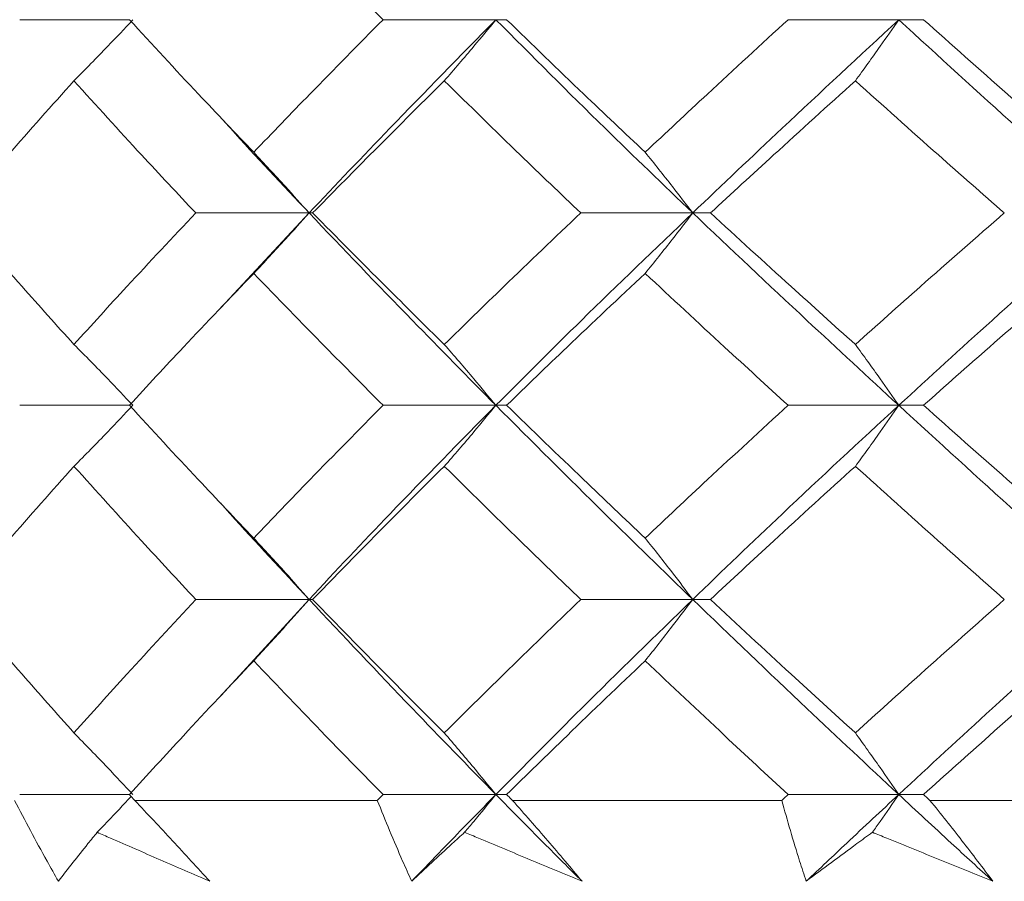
# Model space of a CAD drawing. Header units: inches. Extents: x 0.8 to 21, y 1.2 to 16.5.
# Tile 8 of 88: x 8.644 to 8.827, y 3.559 to 3.718. Entities that reach past the tile are written whole.
import ezdxf

# ---------------------------------------------------------------- set-up
doc = ezdxf.new("R2010")
doc.units = ezdxf.units.IN
doc.header["$MEASUREMENT"] = 0

msp = doc.modelspace()

# ---------------------------------------------------------------- linework, layer by layer
at = {"color": 7, "linetype": 'Continuous', "lineweight": 15}
for p, q in [((8.66472, 3.71844), (8.64438, 3.71844)), ((8.73266, 3.71844), (8.71175, 3.71844)), ((8.73266, 3.71844), (8.73464, 3.71844)), ((8.80734, 3.71844), (8.78684, 3.71844)), ((8.80734, 3.71844), (8.81192, 3.71844)), ((8.69803, 3.68261), (8.67703, 3.68261)), ((8.69803, 3.68261), (8.68165, 3.665)), ((8.69803, 3.68261), (8.69869, 3.68261)), ((8.76915, 3.68261), (8.7484, 3.68261)), ((8.76915, 3.68261), (8.77243, 3.68261)), ((8.66472, 3.64695), (8.64438, 3.64695)), ((8.73266, 3.64695), (8.71175, 3.64695)), ((8.73266, 3.64695), (8.73464, 3.64695)), ((8.80734, 3.64695), (8.78684, 3.64695)), ((8.80734, 3.64695), (8.81192, 3.64695)), ((8.69803, 3.61097), (8.67703, 3.61097)), ((8.69803, 3.61097), (8.68165, 3.59309)), ((8.69803, 3.61097), (8.69869, 3.61097)), ((8.76915, 3.61097), (8.7484, 3.61097)), ((8.76915, 3.61097), (8.77243, 3.61097)), ((8.66472, 3.5748), (8.64438, 3.5748)), ((8.73266, 3.5748), (8.71175, 3.5748)), ((8.73266, 3.5748), (8.73464, 3.5748)), ((8.80734, 3.5748), (8.78684, 3.5748)), ((8.80734, 3.5748), (8.81192, 3.5748)), ((8.71068, 3.57371), (8.6657, 3.57371)), ((8.78566, 3.57371), (8.73575, 3.57371)), ((8.86719, 3.57371), (8.81313, 3.57371))]:
    msp.add_line(p, q, dxfattribs=at)
for points, knots in [([(8.68776, 3.74313), (8.69218, 3.73851), (8.70006, 3.73027), (8.70818, 3.72205), (8.71175, 3.71844)], [0, 0, 0, 0, 0.560447, 1, 1, 1, 1]), ([(8.65444, 3.70711), (8.65549, 3.70817), (8.65759, 3.71028), (8.66124, 3.71405), (8.66382, 3.71679), (8.66538, 3.71844)], [0, 0, 0, 0, 0.284841, 0.569681, 1, 1, 1, 1]), ([(8.66472, 3.71844), (8.66895, 3.71384), (8.67651, 3.70564), (8.68433, 3.69746), (8.68776, 3.69387)], [0, 0, 0, 0, 0.560645, 1, 1, 1, 1]), ([(8.71175, 3.71844), (8.70721, 3.71384), (8.6991, 3.70564), (8.69122, 3.69746), (8.68776, 3.69387)], [0, 0, 0, 0, 0.560645, 1, 1, 1, 1]), ([(8.73266, 3.71844), (8.72606, 3.71172), (8.7143, 3.69976), (8.70299, 3.68784), (8.69803, 3.68261)], [0, 0, 0, 0, 0.5610212, 1, 1, 1, 1]), ([(8.7231, 3.70711), (8.72402, 3.70817), (8.72585, 3.71028), (8.72904, 3.71405), (8.7313, 3.71679), (8.73266, 3.71844)], [0, 0, 0, 0, 0.284841, 0.569681, 1, 1, 1, 1]), ([(8.73266, 3.71844), (8.73936, 3.71172), (8.75129, 3.69976), (8.7637, 3.68784), (8.76915, 3.68261)], [0, 0, 0, 0, 0.561021, 1, 1, 1, 1]), ([(8.73464, 3.71844), (8.73938, 3.71384), (8.74784, 3.70564), (8.75652, 3.69746), (8.76033, 3.69387)], [0, 0, 0, 0, 0.560645, 1, 1, 1, 1]), ([(8.78684, 3.71844), (8.78183, 3.71384), (8.77291, 3.70564), (8.76417, 3.69746), (8.76033, 3.69387)], [0, 0, 0, 0, 0.560645, 1, 1, 1, 1]), ([(8.80734, 3.71844), (8.80009, 3.71172), (8.78718, 3.69976), (8.77465, 3.68784), (8.76915, 3.68261)], [0, 0, 0, 0, 0.5610212, 1, 1, 1, 1]), ([(8.7993, 3.70711), (8.80007, 3.70817), (8.80161, 3.71028), (8.80429, 3.71405), (8.80619, 3.71679), (8.80734, 3.71844)], [0, 0, 0, 0, 0.284841, 0.569681, 1, 1, 1, 1]), ([(8.80734, 3.71844), (8.81466, 3.71172), (8.82771, 3.69976), (8.84117, 3.68784), (8.84708, 3.68261)], [0, 0, 0, 0, 0.5610212, 1, 1, 1, 1]), ([(8.81192, 3.71844), (8.81709, 3.71384), (8.82631, 3.70564), (8.83572, 3.69746), (8.83985, 3.69387)], [0, 0, 0, 0, 0.560645, 1, 1, 1, 1]), ([(8.65444, 3.70711), (8.65034, 3.70252), (8.64303, 3.69434), (8.63597, 3.68619), (8.63286, 3.68261)], [0, 0, 0, 0, 0.560736, 1, 1, 1, 1]), ([(8.65444, 3.70711), (8.65859, 3.70252), (8.666, 3.69434), (8.67366, 3.68619), (8.67703, 3.68261)], [0, 0, 0, 0, 0.560736, 1, 1, 1, 1]), ([(8.7231, 3.70711), (8.71848, 3.70252), (8.71024, 3.69434), (8.70221, 3.68619), (8.69869, 3.68261)], [0, 0, 0, 0, 0.560736, 1, 1, 1, 1]), ([(8.7231, 3.70711), (8.72777, 3.70252), (8.73609, 3.69434), (8.74464, 3.68619), (8.7484, 3.68261)], [0, 0, 0, 0, 0.560736, 1, 1, 1, 1]), ([(8.7993, 3.70711), (8.79423, 3.70252), (8.78519, 3.69434), (8.77633, 3.68619), (8.77243, 3.68261)], [0, 0, 0, 0, 0.560736, 1, 1, 1, 1]), ([(8.7993, 3.70711), (8.80441, 3.70252), (8.81351, 3.69434), (8.82282, 3.68619), (8.82691, 3.68261)], [0, 0, 0, 0, 0.560736, 1, 1, 1, 1]), ([(8.68167, 3.70027), (8.68226, 3.69962), (8.68754, 3.69371), (8.69309, 3.68784), (8.69803, 3.68261)], [0, 0, 0, 0, 0.1104998, 1, 1, 1, 1]), ([(8.68776, 3.69387), (8.68874, 3.69281), (8.69071, 3.6907), (8.69414, 3.68696), (8.69657, 3.68424), (8.69803, 3.68261)], [0, 0, 0, 0, 0.285509, 0.571018, 1, 1, 1, 1]), ([(8.76033, 3.69387), (8.76118, 3.69281), (8.76287, 3.6907), (8.76581, 3.68696), (8.7679, 3.68424), (8.76915, 3.68261)], [0, 0, 0, 0, 0.285509, 0.571018, 1, 1, 1, 1]), ([(8.63286, 3.68261), (8.63682, 3.67807), (8.64389, 3.66995), (8.65122, 3.66181), (8.65444, 3.65822)], [0, 0, 0, 0, 0.559555, 1, 1, 1, 1]), ([(8.67703, 3.68261), (8.67275, 3.67807), (8.6651, 3.66995), (8.6577, 3.66181), (8.65444, 3.65822)], [0, 0, 0, 0, 0.559555, 1, 1, 1, 1]), ([(8.68776, 3.6714), (8.68875, 3.67245), (8.69072, 3.67455), (8.69415, 3.67828), (8.69657, 3.68099), (8.69803, 3.68261)], [0, 0, 0, 0, 0.285861, 0.571724, 1, 1, 1, 1]), ([(8.69803, 3.68261), (8.70436, 3.67598), (8.71569, 3.66411), (8.72747, 3.6522), (8.73266, 3.64695)], [0, 0, 0, 0, 0.559075, 1, 1, 1, 1]), ([(8.69869, 3.68261), (8.70318, 3.67807), (8.71122, 3.66995), (8.71947, 3.66181), (8.7231, 3.65822)], [0, 0, 0, 0, 0.559555, 1, 1, 1, 1]), ([(8.7484, 3.68261), (8.74362, 3.67807), (8.73508, 3.66995), (8.72676, 3.66181), (8.7231, 3.65822)], [0, 0, 0, 0, 0.559555, 1, 1, 1, 1]), ([(8.76915, 3.68261), (8.76222, 3.67598), (8.74983, 3.66411), (8.73792, 3.6522), (8.73266, 3.64695)], [0, 0, 0, 0, 0.559075, 1, 1, 1, 1]), ([(8.76033, 3.6714), (8.76118, 3.67245), (8.76287, 3.67455), (8.76582, 3.67828), (8.7679, 3.68099), (8.76915, 3.68261)], [0, 0, 0, 0, 0.285861, 0.571724, 1, 1, 1, 1]), ([(8.76915, 3.68261), (8.77616, 3.67598), (8.78871, 3.66411), (8.80164, 3.6522), (8.80734, 3.64695)], [0, 0, 0, 0, 0.559075, 1, 1, 1, 1]), ([(8.77243, 3.68261), (8.77739, 3.67807), (8.78626, 3.66995), (8.79531, 3.66181), (8.7993, 3.65822)], [0, 0, 0, 0, 0.559555, 1, 1, 1, 1]), ([(8.82691, 3.68261), (8.82171, 3.67807), (8.81241, 3.66995), (8.80331, 3.66181), (8.7993, 3.65822)], [0, 0, 0, 0, 0.559555, 1, 1, 1, 1]), ([(8.84708, 3.68261), (8.83956, 3.67598), (8.82612, 3.66411), (8.81308, 3.6522), (8.80734, 3.64695)], [0, 0, 0, 0, 0.559075, 1, 1, 1, 1]), ([(8.68776, 3.6714), (8.68339, 3.66685), (8.67559, 3.65871), (8.66804, 3.65055), (8.66472, 3.64695)], [0, 0, 0, 0, 0.5592153, 1, 1, 1, 1]), ([(8.68776, 3.6714), (8.69217, 3.66685), (8.70007, 3.65871), (8.70818, 3.65055), (8.71175, 3.64695)], [0, 0, 0, 0, 0.559215, 1, 1, 1, 1]), ([(8.76033, 3.6714), (8.75548, 3.66685), (8.74681, 3.65871), (8.73836, 3.65055), (8.73464, 3.64695)], [0, 0, 0, 0, 0.559215, 1, 1, 1, 1]), ([(8.76033, 3.6714), (8.76522, 3.66685), (8.77397, 3.65871), (8.7829, 3.65055), (8.78684, 3.64695)], [0, 0, 0, 0, 0.559215, 1, 1, 1, 1]), ([(8.83985, 3.6714), (8.83459, 3.66685), (8.82519, 3.65871), (8.81598, 3.65055), (8.81192, 3.64695)], [0, 0, 0, 0, 0.559215, 1, 1, 1, 1]), ([(8.65444, 3.65822), (8.65549, 3.65717), (8.65759, 3.65506), (8.66124, 3.65131), (8.66382, 3.64859), (8.66538, 3.64695)], [0, 0, 0, 0, 0.285309, 0.570618, 1, 1, 1, 1]), ([(8.7231, 3.65822), (8.72402, 3.65717), (8.72585, 3.65506), (8.72905, 3.65131), (8.7313, 3.64859), (8.73266, 3.64695)], [0, 0, 0, 0, 0.285309, 0.570618, 1, 1, 1, 1]), ([(8.7993, 3.65822), (8.80007, 3.65717), (8.80161, 3.65506), (8.8043, 3.65131), (8.8062, 3.64859), (8.80734, 3.64695)], [0, 0, 0, 0, 0.285309, 0.570618, 1, 1, 1, 1]), ([(8.65444, 3.63564), (8.65549, 3.6367), (8.65758, 3.63881), (8.66124, 3.64257), (8.66382, 3.6453), (8.66538, 3.64695)], [0, 0, 0, 0, 0.285003, 0.570006, 1, 1, 1, 1]), ([(8.66472, 3.64695), (8.66895, 3.64236), (8.67652, 3.63417), (8.68432, 3.62596), (8.68776, 3.62234)], [0, 0, 0, 0, 0.559413, 1, 1, 1, 1]), ([(8.71175, 3.64695), (8.70721, 3.64236), (8.6991, 3.63417), (8.69123, 3.62596), (8.68776, 3.62234)], [0, 0, 0, 0, 0.559413, 1, 1, 1, 1]), ([(8.73266, 3.64695), (8.72607, 3.64025), (8.71428, 3.62828), (8.703, 3.61627), (8.69803, 3.61097)], [0, 0, 0, 0, 0.559203, 1, 1, 1, 1]), ([(8.7231, 3.63564), (8.72402, 3.6367), (8.72585, 3.63881), (8.72904, 3.64257), (8.7313, 3.6453), (8.73266, 3.64695)], [0, 0, 0, 0, 0.285003, 0.570006, 1, 1, 1, 1]), ([(8.73266, 3.64695), (8.73935, 3.64025), (8.75131, 3.62828), (8.76369, 3.61627), (8.76915, 3.61097)], [0, 0, 0, 0, 0.5592027, 1, 1, 1, 1]), ([(8.73464, 3.64695), (8.73938, 3.64236), (8.74785, 3.63417), (8.75651, 3.62596), (8.76033, 3.62234)], [0, 0, 0, 0, 0.559413, 1, 1, 1, 1]), ([(8.78684, 3.64695), (8.78184, 3.64236), (8.7729, 3.63417), (8.76417, 3.62596), (8.76033, 3.62234)], [0, 0, 0, 0, 0.559413, 1, 1, 1, 1]), ([(8.80734, 3.64695), (8.8001, 3.64025), (8.78716, 3.62828), (8.77466, 3.61627), (8.76915, 3.61097)], [0, 0, 0, 0, 0.559203, 1, 1, 1, 1]), ([(8.7993, 3.63564), (8.80007, 3.6367), (8.80161, 3.63881), (8.80429, 3.64257), (8.80619, 3.6453), (8.80734, 3.64695)], [0, 0, 0, 0, 0.2850029, 0.5700059, 1, 1, 1, 1]), ([(8.80734, 3.64695), (8.81465, 3.64025), (8.82774, 3.62828), (8.84116, 3.61627), (8.84708, 3.61097)], [0, 0, 0, 0, 0.559203, 1, 1, 1, 1]), ([(8.81192, 3.64695), (8.81708, 3.64236), (8.82632, 3.63417), (8.83571, 3.62596), (8.83985, 3.62234)], [0, 0, 0, 0, 0.559413, 1, 1, 1, 1]), ([(8.65444, 3.63564), (8.65035, 3.63104), (8.64302, 3.62283), (8.63597, 3.6146), (8.63286, 3.61097)], [0, 0, 0, 0, 0.559504, 1, 1, 1, 1]), ([(8.65444, 3.63564), (8.65859, 3.63104), (8.66601, 3.62283), (8.67366, 3.6146), (8.67703, 3.61097)], [0, 0, 0, 0, 0.559504, 1, 1, 1, 1]), ([(8.7231, 3.63564), (8.71848, 3.63104), (8.71023, 3.62283), (8.70222, 3.6146), (8.69869, 3.61097)], [0, 0, 0, 0, 0.559504, 1, 1, 1, 1]), ([(8.7231, 3.63564), (8.72776, 3.63104), (8.7361, 3.62283), (8.74464, 3.6146), (8.7484, 3.61097)], [0, 0, 0, 0, 0.559504, 1, 1, 1, 1]), ([(8.7993, 3.63564), (8.79423, 3.63104), (8.78518, 3.62283), (8.77633, 3.6146), (8.77243, 3.61097)], [0, 0, 0, 0, 0.559504, 1, 1, 1, 1]), ([(8.7993, 3.63564), (8.8044, 3.63104), (8.81353, 3.62283), (8.82282, 3.6146), (8.82691, 3.61097)], [0, 0, 0, 0, 0.559504, 1, 1, 1, 1]), ([(8.68165, 3.6288), (8.68223, 3.62815), (8.68754, 3.62222), (8.69308, 3.61627), (8.69803, 3.61097)], [0, 0, 0, 0, 0.109339, 1, 1, 1, 1]), ([(8.68776, 3.62234), (8.68874, 3.62128), (8.69071, 3.61916), (8.69414, 3.61538), (8.69656, 3.61263), (8.69803, 3.61097)], [0, 0, 0, 0, 0.284475, 0.568949, 1, 1, 1, 1]), ([(8.76033, 3.62234), (8.76117, 3.62128), (8.76286, 3.61916), (8.76581, 3.61538), (8.76789, 3.61263), (8.76915, 3.61097)], [0, 0, 0, 0, 0.284475, 0.568949, 1, 1, 1, 1]), ([(8.63286, 3.61097), (8.63682, 3.60636), (8.64389, 3.59811), (8.65122, 3.58985), (8.65444, 3.58621)], [0, 0, 0, 0, 0.559703, 1, 1, 1, 1]), ([(8.67703, 3.61097), (8.67275, 3.60636), (8.6651, 3.59811), (8.6577, 3.58985), (8.65444, 3.58621)], [0, 0, 0, 0, 0.559703, 1, 1, 1, 1]), ([(8.68776, 3.59959), (8.68874, 3.60065), (8.6907, 3.60277), (8.69413, 3.60656), (8.69656, 3.60931), (8.69803, 3.61097)], [0, 0, 0, 0, 0.284297, 0.568594, 1, 1, 1, 1]), ([(8.69803, 3.61097), (8.70436, 3.60423), (8.71568, 3.59218), (8.72747, 3.58011), (8.73266, 3.5748)], [0, 0, 0, 0, 0.559631, 1, 1, 1, 1]), ([(8.69869, 3.61097), (8.70318, 3.60636), (8.71121, 3.59811), (8.71947, 3.58985), (8.7231, 3.58621)], [0, 0, 0, 0, 0.559703, 1, 1, 1, 1]), ([(8.7484, 3.61097), (8.74362, 3.60636), (8.73508, 3.59811), (8.72676, 3.58985), (8.7231, 3.58621)], [0, 0, 0, 0, 0.559703, 1, 1, 1, 1]), ([(8.76915, 3.61097), (8.76222, 3.60423), (8.74984, 3.59218), (8.73791, 3.58011), (8.73266, 3.5748)], [0, 0, 0, 0, 0.5596306, 1, 1, 1, 1]), ([(8.76033, 3.59959), (8.76117, 3.60065), (8.76286, 3.60277), (8.7658, 3.60656), (8.76789, 3.60931), (8.76915, 3.61097)], [0, 0, 0, 0, 0.2842971, 0.5685943, 1, 1, 1, 1]), ([(8.76915, 3.61097), (8.77616, 3.60423), (8.7887, 3.59218), (8.80164, 3.58011), (8.80734, 3.5748)], [0, 0, 0, 0, 0.559631, 1, 1, 1, 1]), ([(8.77243, 3.61097), (8.77739, 3.60636), (8.78626, 3.59811), (8.79531, 3.58985), (8.7993, 3.58621)], [0, 0, 0, 0, 0.559703, 1, 1, 1, 1]), ([(8.82691, 3.61097), (8.82171, 3.60636), (8.81241, 3.59811), (8.80331, 3.58985), (8.7993, 3.58621)], [0, 0, 0, 0, 0.559703, 1, 1, 1, 1]), ([(8.84708, 3.61097), (8.83956, 3.60423), (8.82613, 3.59218), (8.81308, 3.58011), (8.80734, 3.5748)], [0, 0, 0, 0, 0.559631, 1, 1, 1, 1]), ([(8.68776, 3.59959), (8.68339, 3.59496), (8.67559, 3.5867), (8.66804, 3.57844), (8.66472, 3.5748)], [0, 0, 0, 0, 0.559794, 1, 1, 1, 1]), ([(8.68776, 3.59959), (8.69217, 3.59496), (8.70006, 3.5867), (8.70818, 3.57844), (8.71175, 3.5748)], [0, 0, 0, 0, 0.559794, 1, 1, 1, 1]), ([(8.76033, 3.59959), (8.75548, 3.59496), (8.74681, 3.5867), (8.73836, 3.57844), (8.73464, 3.5748)], [0, 0, 0, 0, 0.559794, 1, 1, 1, 1]), ([(8.76033, 3.59959), (8.76522, 3.59496), (8.77397, 3.5867), (8.7829, 3.57844), (8.78684, 3.5748)], [0, 0, 0, 0, 0.559794, 1, 1, 1, 1]), ([(8.83985, 3.59959), (8.83459, 3.59496), (8.82519, 3.5867), (8.81598, 3.57844), (8.81192, 3.5748)], [0, 0, 0, 0, 0.559794, 1, 1, 1, 1]), ([(8.65444, 3.58621), (8.65549, 3.58515), (8.65758, 3.58302), (8.66123, 3.57923), (8.66382, 3.57647), (8.66538, 3.5748)], [0, 0, 0, 0, 0.28405, 0.568101, 1, 1, 1, 1]), ([(8.7231, 3.58621), (8.72401, 3.58515), (8.72584, 3.58302), (8.72903, 3.57923), (8.7313, 3.57647), (8.73266, 3.5748)], [0, 0, 0, 0, 0.28405, 0.568101, 1, 1, 1, 1]), ([(8.7993, 3.58621), (8.80007, 3.58515), (8.8016, 3.58302), (8.80429, 3.57923), (8.80619, 3.57647), (8.80734, 3.5748)], [0, 0, 0, 0, 0.2840503, 0.5681006, 1, 1, 1, 1]), ([(8.65875, 3.5678), (8.6594, 3.56847), (8.6615, 3.57066), (8.66359, 3.57289), (8.66504, 3.57444)], [0, 0, 0, 0, 0.305447, 1, 1, 1, 1]), ([(8.66472, 3.5748), (8.6649, 3.5746), (8.66523, 3.57424), (8.66556, 3.57387), (8.6657, 3.57371)], [0, 0, 0, 0, 0.559995, 1, 1, 1, 1]), ([(8.71175, 3.5748), (8.71155, 3.5746), (8.71119, 3.57424), (8.71084, 3.57387), (8.71068, 3.57371)], [0, 0, 0, 0, 0.559995, 1, 1, 1, 1]), ([(8.73266, 3.5748), (8.72972, 3.5718), (8.72447, 3.56644), (8.71932, 3.56107), (8.71705, 3.55871)], [0, 0, 0, 0, 0.559972, 1, 1, 1, 1]), ([(8.72687, 3.5678), (8.72743, 3.56847), (8.72937, 3.57078), (8.7313, 3.57313), (8.73266, 3.5748)], [0, 0, 0, 0, 0.289943, 1, 1, 1, 1]), ([(8.73266, 3.5748), (8.73562, 3.5718), (8.7409, 3.56644), (8.74628, 3.56107), (8.74864, 3.55871)], [0, 0, 0, 0, 0.559972, 1, 1, 1, 1]), ([(8.73464, 3.5748), (8.73484, 3.5746), (8.73521, 3.57424), (8.73558, 3.57387), (8.73575, 3.57371)], [0, 0, 0, 0, 0.5599954, 1, 1, 1, 1]), ([(8.78684, 3.5748), (8.78662, 3.5746), (8.78622, 3.57424), (8.78583, 3.57387), (8.78566, 3.57371)], [0, 0, 0, 0, 0.559995, 1, 1, 1, 1]), ([(8.80734, 3.5748), (8.80411, 3.5718), (8.79836, 3.56644), (8.79268, 3.56107), (8.79018, 3.55871)], [0, 0, 0, 0, 0.559972, 1, 1, 1, 1]), ([(8.80247, 3.5678), (8.80294, 3.56847), (8.80457, 3.57078), (8.80619, 3.57313), (8.80734, 3.5748)], [0, 0, 0, 0, 0.289943, 1, 1, 1, 1]), ([(8.80734, 3.5748), (8.81058, 3.5718), (8.81636, 3.56644), (8.82222, 3.56107), (8.8248, 3.55871)], [0, 0, 0, 0, 0.559972, 1, 1, 1, 1]), ([(8.81192, 3.5748), (8.81214, 3.5746), (8.81255, 3.57424), (8.81295, 3.57387), (8.81313, 3.57371)], [0, 0, 0, 0, 0.559995, 1, 1, 1, 1]), ([(8.65155, 3.55871), (8.65085, 3.55997), (8.64908, 3.56311), (8.64636, 3.56811), (8.64441, 3.57185), (8.64344, 3.57371)], [0, 0, 0, 0, 0.249909, 0.624893, 1, 1, 1, 1]), ([(8.6657, 3.57371), (8.66806, 3.57122), (8.67159, 3.56749), (8.6762, 3.56248), (8.67848, 3.55997), (8.67962, 3.55871)], [0, 0, 0, 0, 0.49985, 0.749906, 1, 1, 1, 1]), ([(8.71705, 3.55871), (8.71649, 3.55997), (8.71508, 3.56311), (8.71294, 3.56811), (8.71143, 3.57185), (8.71068, 3.57371)], [0, 0, 0, 0, 0.249909, 0.624893, 1, 1, 1, 1]), ([(8.73575, 3.57371), (8.73794, 3.57122), (8.74122, 3.56749), (8.74549, 3.56248), (8.74759, 3.55997), (8.74864, 3.55871)], [0, 0, 0, 0, 0.49985, 0.749906, 1, 1, 1, 1]), ([(8.79018, 3.55871), (8.78977, 3.55997), (8.78874, 3.56311), (8.78722, 3.56811), (8.78618, 3.57185), (8.78566, 3.57371)], [0, 0, 0, 0, 0.249909, 0.624893, 1, 1, 1, 1]), ([(8.81313, 3.57371), (8.81512, 3.57122), (8.81811, 3.56749), (8.82196, 3.56248), (8.82385, 3.55997), (8.8248, 3.55871)], [0, 0, 0, 0, 0.49985, 0.749906, 1, 1, 1, 1]), ([(8.65875, 3.5678), (8.65818, 3.5671), (8.65569, 3.56407), (8.65335, 3.56104), (8.65155, 3.55871)], [0, 0, 0, 0, 0.231715, 1, 1, 1, 1]), ([(8.67962, 3.55871), (8.67654, 3.56005), (8.67039, 3.56271), (8.66345, 3.56574), (8.65957, 3.56744), (8.65875, 3.5678)], [0, 0, 0, 0, 0.440572, 0.881144, 1, 1, 1, 1]), ([(8.72687, 3.5678), (8.72609, 3.5671), (8.72274, 3.56407), (8.71952, 3.56104), (8.71705, 3.55871)], [0, 0, 0, 0, 0.231715, 1, 1, 1, 1]), ([(8.74864, 3.55871), (8.74543, 3.56005), (8.73902, 3.56271), (8.73177, 3.56574), (8.72773, 3.56744), (8.72687, 3.5678)], [0, 0, 0, 0, 0.440572, 0.881144, 1, 1, 1, 1]), ([(8.80247, 3.5678), (8.8015, 3.5671), (8.79733, 3.56407), (8.79329, 3.56104), (8.79018, 3.55871)], [0, 0, 0, 0, 0.231715, 1, 1, 1, 1]), ([(8.8248, 3.55871), (8.82151, 3.56005), (8.81495, 3.56271), (8.80751, 3.56574), (8.80335, 3.56744), (8.80247, 3.5678)], [0, 0, 0, 0, 0.440572, 0.881144, 1, 1, 1, 1])]:
    msp.add_open_spline(points, degree=3, knots=knots, dxfattribs=at)

doc.saveas('drawing.dxf')
